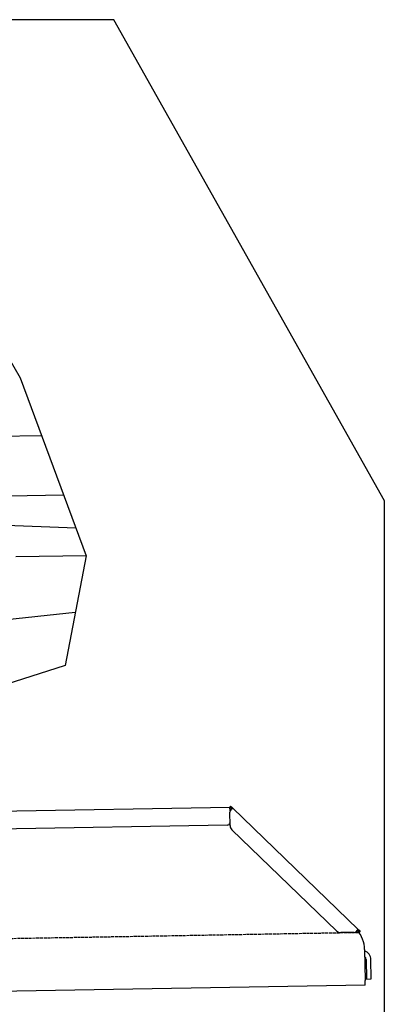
# Model space of a CAD drawing. Extents: x 1073 to 6773, y 6341 to 11366.
# Tile 58 of 58: x 5666 to 6273, y 9729 to 11366. Entities that reach past the tile are written whole.
import ezdxf

# ---------------------------------------------------------------- set-up
doc = ezdxf.new("R2010")
doc.units = 0
doc.linetypes.add('GEN3', pattern=[6.25, 5, -1.25])
doc.layers.get('0').update_dxf_attribs({"linetype": 'CONTINUOUS'})
doc.layers.add('3', color=6, linetype='GEN3')
doc.layers.add('CAR', color=10, linetype='CONTINUOUS')

msp = doc.modelspace()

# ---------------------------------------------------------------- linework, layer by layer
for p, q in [((5822.8, 11365.9), (2672.8, 11365.9)), ((6272.8, 10565.9), (5822.8, 11365.9)), ((6272.8, 8165.9), (6272.8, 10565.9)), ((4651, 10033), (6015.8, 10056.8)), ((6017, 10058.5), (6015.6, 10057.1)), ((6017.4, 10055.4), (6015.6, 10057.1)), ((6016, 10050), (6015.8, 10056.8)), ((6017, 10058.5), (6018.8, 10056.8)), ((6018.9, 10053.9), (6017.4, 10055.4)), ((6018.8, 10056.8), (6020.3, 10055.3)), ((6018.9, 10053.9), (6019.2, 10054.3)), ((6019.2, 10054.3), (6020.3, 10055.3)), ((6020.3, 10055.3), (6229.5, 9853.3)), ((6016.1, 10025.9), (6015.7, 10048.4)), ((6011.4, 10026.8), (4656.6, 10003.1)), ((6193, 9851), (6019.2, 10018.9)), ((6222.7, 9848.5), (6200.2, 9848.1)), ((6228.5, 9852.3), (6228.1, 9851.9)), ((6229.6, 9850.4), (6228.1, 9851.9)), ((6229.5, 9853.3), (6228.5, 9852.3)), ((6229.5, 9853.3), (6231, 9851.9)), ((6231.4, 9848.7), (6229.6, 9850.4)), ((6231, 9851.9), (6232.8, 9850.1)), ((6231.4, 9848.7), (6232.8, 9850.1)), ((6240, 9820), (6240.9, 9768.7)), ((6242.3, 9803.2), (6242.9, 9770.8)), ((6250.9, 9771), (6250.3, 9803.3)), ((6241, 9760.7), (4741.3, 9734.5)), ((6241, 9760.7), (6240.9, 9768.7)), ((6242.9, 9770.8), (6250.9, 9771))]:
    msp.add_line(p, q)
for points in [[(6017.3, 10052.1, 0), (6017.2, 10052.1, 0), (6017.2, 10052.1, 0), (6017.2, 10052.1, 0), (6017.2, 10052.1, 0), (6017.2, 10052.1, 0), (6017.2, 10052.1, 0), (6017.2, 10052.1, 0), (6017.2, 10052.1, 0), (6017.2, 10052.2, 0), (6017.2, 10052.2, 0), (6017.2, 10052.2, 0), (6017.1, 10052.2, 0), (6017.1, 10052.2, 0), (6017.1, 10052.2, 0), (6017.1, 10052.2, 0), (6017.1, 10052.2, 0), (6017.1, 10052.2, 0), (6017.1, 10052.2, 0), (6017.1, 10052.2, 0), (6017.1, 10052.2, 0), (6017.1, 10052.2, 0), (6017.1, 10052.2, 0), (6017.1, 10052.2, 0), (6017.1, 10052.2, 0), (6017, 10052.2, 0), (6017, 10052.2, 0), (6017, 10052.2, 0), (6017, 10052.2, 0), (6017, 10052.2, 0), (6017, 10052.2, 0), (6017, 10052.2, 0), (6017, 10052.2, 0), (6017, 10052.2, 0), (6017, 10052.2, 0), (6017, 10052.2, 0), (6016.9, 10052.3, 0), (6016.9, 10052.3, 0), (6016.9, 10052.3, 0), (6016.9, 10052.3, 0), (6016.9, 10052.3, 0), (6016.9, 10052.3, 0), (6016.9, 10052.3, 0), (6016.9, 10052.3, 0), (6016.9, 10052.3, 0), (6016.9, 10052.3, 0), (6016.9, 10052.3, 0), (6016.9, 10052.3, 0), (6016.9, 10052.3, 0), (6016.8, 10052.3, 0), (6016.8, 10052.3, 0), (6016.8, 10052.3, 0), (6016.8, 10052.3, 0), (6016.8, 10052.3, 0), (6016.8, 10052.3, 0), (6016.8, 10052.3, 0), (6016.8, 10052.3, 0), (6016.8, 10052.3, 0), (6016.8, 10052.3, 0), (6016.8, 10052.3, 0), (6016.8, 10052.3, 0), (6016.8, 10052.3, 0), (6016.7, 10052.3, 0), (6016.7, 10052.3, 0), (6016.7, 10052.4, 0), (6016.7, 10052.4, 0), (6016.7, 10052.4, 0), (6016.7, 10052.4, 0), (6016.7, 10052.4, 0), (6016.7, 10052.4, 0), (6016.7, 10052.4, 0), (6016.7, 10052.4, 0), (6016.7, 10052.4, 0), (6016.7, 10052.4, 0), (6016.7, 10052.4, 0), (6016.6, 10052.4, 0), (6016.6, 10052.4, 0), (6016.6, 10052.4, 0), (6016.6, 10052.4, 0), (6016.6, 10052.4, 0), (6016.6, 10052.4, 0), (6016.6, 10052.4, 0), (6016.6, 10052.4, 0), (6016.6, 10052.4, 0), (6016.6, 10052.4, 0), (6016.6, 10052.4, 0), (6016.6, 10052.4, 0), (6016.6, 10052.4, 0), (6016.6, 10052.4, 0), (6016.6, 10052.4, 0), (6016.6, 10052.4, 0), (6016.5, 10052.4, 0), (6016.5, 10052.4, 0), (6016.5, 10052.5, 0), (6016.5, 10052.5, 0), (6016.5, 10052.5, 0), (6016.5, 10052.5, 0), (6016.5, 10052.5, 0), (6016.5, 10052.5, 0), (6016.5, 10052.5, 0), (6016.5, 10052.5, 0), (6016.5, 10052.5, 0), (6016.5, 10052.5, 0), (6016.5, 10052.5, 0), (6016.5, 10052.5, 0), (6016.5, 10052.5, 0), (6016.4, 10052.5, 0), (6016.4, 10052.5, 0), (6016.4, 10052.5, 0), (6016.4, 10052.5, 0), (6016.4, 10052.5, 0), (6016.4, 10052.5, 0), (6016.4, 10052.5, 0), (6016.4, 10052.5, 0), (6016.4, 10052.5, 0), (6016.4, 10052.5, 0), (6016.4, 10052.5, 0), (6016.4, 10052.5, 0), (6016.4, 10052.5, 0), (6016.4, 10052.5, 0), (6016.4, 10052.5, 0), (6016.4, 10052.5, 0), (6016.4, 10052.5, 0), (6016.4, 10052.5, 0), (6016.4, 10052.5, 0), (6016.4, 10052.5, 0), (6016.4, 10052.6, 0), (6016.3, 10052.6, 0), (6016.3, 10052.6, 0), (6016.3, 10052.6, 0), (6016.3, 10052.6, 0), (6016.3, 10052.6, 0), (6016.3, 10052.6, 0), (6016.3, 10052.6, 0), (6016.3, 10052.6, 0), (6016.3, 10052.6, 0), (6016.3, 10052.6, 0), (6016.3, 10052.6, 0), (6016.3, 10052.6, 0), (6016.3, 10052.6, 0), (6016.3, 10052.6, 0), (6016.3, 10052.6, 0), (6016.3, 10052.6, 0), (6016.3, 10052.6, 0), (6016.3, 10052.6, 0), (6016.3, 10052.6, 0), (6016.3, 10052.6, 0), (6016.2, 10052.6, 0), (6016.2, 10052.6, 0), (6016.2, 10052.6, 0), (6016.2, 10052.6, 0), (6016.2, 10052.6, 0), (6016.2, 10052.6, 0), (6016.2, 10052.6, 0), (6016.2, 10052.6, 0), (6016.2, 10052.6, 0), (6016.2, 10052.6, 0), (6016.2, 10052.6, 0), (6016.2, 10052.6, 0), (6016.2, 10052.6, 0), (6016.2, 10052.6, 0), (6016.2, 10052.6, 0), (6016.2, 10052.6, 0), (6016.2, 10052.6, 0), (6016.2, 10052.6, 0), (6016.2, 10052.6, 0), (6016.2, 10052.7, 0), (6016.2, 10052.7, 0), (6016.2, 10052.7, 0), (6016.2, 10052.7, 0), (6016.2, 10052.7, 0), (6016.2, 10052.7, 0), (6016.2, 10052.7, 0), (6016.2, 10052.7, 0), (6016.1, 10052.7, 0), (6016.1, 10052.7, 0), (6016.1, 10052.7, 0), (6016.1, 10052.7, 0), (6016.1, 10052.7, 0), (6016.1, 10052.7, 0), (6016.1, 10052.7, 0), (6016.1, 10052.7, 0), (6016.1, 10052.7, 0), (6016.1, 10052.7, 0), (6016.1, 10052.7, 0), (6016.1, 10052.7, 0), (6016.1, 10052.7, 0), (6016.1, 10052.7, 0), (6016.1, 10052.7, 0), (6016.1, 10052.7, 0), (6016.1, 10052.7, 0), (6016.1, 10052.7, 0), (6016.1, 10052.7, 0), (6016.1, 10052.7, 0), (6016.1, 10052.7, 0), (6016.1, 10052.7, 0), (6016.1, 10052.7, 0), (6016.1, 10052.7, 0), (6016.1, 10052.7, 0), (6016.1, 10052.7, 0), (6016.1, 10052.7, 0), (6016.1, 10052.7, 0), (6016.1, 10052.7, 0), (6016.1, 10052.7, 0), (6016.1, 10052.7, 0), (6016.1, 10052.7, 0), (6016.1, 10052.7, 0), (6016.1, 10052.7, 0), (6016.1, 10052.7, 0), (6016.1, 10052.7, 0), (6016.1, 10052.7, 0), (6016, 10052.7, 0), (6016, 10052.7, 0), (6016, 10052.7, 0), (6016, 10052.7, 0), (6016, 10052.7, 0), (6016, 10052.7, 0), (6016, 10052.7, 0), (6016, 10052.8, 0), (6016, 10052.8, 0), (6016, 10052.8, 0), (6016, 10052.8, 0), (6016, 10052.8, 0), (6016, 10052.8, 0), (6016, 10052.8, 0), (6016, 10052.8, 0), (6016, 10052.8, 0), (6016, 10052.8, 0), (6016, 10052.8, 0), (6016, 10052.8, 0), (6016, 10052.8, 0), (6016, 10052.8, 0), (6016, 10052.8, 0), (6016, 10052.8, 0), (6016, 10052.8, 0), (6016, 10052.8, 0), (6016, 10052.8, 0), (6016, 10052.8, 0), (6016, 10052.8, 0), (6016, 10052.8, 0), (6016, 10052.8, 0), (6016, 10052.8, 0), (6016, 10052.8, 0), (6016, 10052.8, 0), (6016, 10052.8, 0), (6016, 10052.8, 0), (6016, 10052.8, 0), (6016, 10052.8, 0), (6016, 10052.8, 0), (6016, 10052.8, 0), (6016, 10052.8, 0), (6016, 10052.8, 0), (6016, 10052.8, 0), (6016, 10052.8, 0), (6016, 10052.8, 0), (6016, 10052.8, 0), (6015.9, 10052.8, 0), (6015.9, 10052.8, 0), (6015.9, 10052.8, 0), (6015.9, 10052.8, 0), (6015.9, 10052.8, 0), (6015.9, 10052.8, 0), (6015.9, 10052.8, 0), (6015.9, 10052.8, 0), (6015.9, 10052.8, 0), (6015.9, 10052.8, 0), (6015.9, 10052.8, 0), (6015.9, 10052.8, 0), (6015.9, 10052.8, 0), (6015.9, 10052.8, 0), (6015.9, 10052.8, 0), (6015.9, 10052.8, 0), (6015.9, 10052.8, 0), (6015.9, 10052.8, 0), (6015.9, 10052.8, 0), (6015.9, 10052.8, 0), (6015.9, 10052.8, 0), (6015.9, 10052.8, 0), (6015.9, 10052.8, 0), (6015.9, 10052.8, 0), (6015.9, 10052.8, 0), (6015.9, 10052.8, 0), (6015.9, 10052.8, 0), (6015.9, 10052.8, 0), (6015.9, 10052.8, 0), (6015.9, 10052.8, 0), (6015.9, 10052.8, 0), (6015.9, 10052.8, 0), (6015.9, 10052.8, 0), (6015.9, 10052.8, 0), (6015.9, 10052.8, 0), (6015.9, 10052.8, 0), (6015.9, 10052.8, 0), (6015.9, 10052.8, 0), (6015.9, 10052.8, 0), (6015.9, 10052.8, 0), (6015.9, 10052.8, 0), (6015.9, 10052.8, 0), (6015.9, 10052.8, 0), (6015.9, 10052.8, 0), (6015.9, 10052.8, 0), (6015.9, 10052.8, 0), (6015.9, 10052.8, 0), (6015.9, 10052.8, 0), (6015.9, 10052.8, 0), (6015.9, 10052.8, 0), (6015.9, 10052.8, 0), (6015.9, 10052.8, 0), (6015.9, 10052.8, 0), (6015.9, 10052.8, 0), (6015.9, 10052.8, 0), (6015.9, 10052.8, 0), (6015.9, 10052.8, 0), (6015.9, 10052.8, 0), (6015.9, 10052.8, 0), (6015.9, 10052.8, 0), (6015.9, 10052.8, 0), (6015.9, 10052.8, 0), (6015.9, 10052.8, 0), (6015.9, 10052.8, 0)], [(6018.4, 10053.1, 0), (6018.4, 10053.1, 0), (6018.4, 10053.1, 0), (6018.4, 10053.1, 0), (6018.4, 10053.1, 0), (6018.4, 10053.1, 0), (6018.4, 10053.1, 0), (6018.4, 10053.1, 0), (6018.4, 10053.1, 0), (6018.4, 10053.1, 0), (6018.4, 10053, 0), (6018.4, 10053, 0), (6018.4, 10053, 0), (6018.4, 10053, 0), (6018.4, 10053, 0), (6018.4, 10053, 0), (6018.4, 10053, 0), (6018.3, 10053, 0), (6018.3, 10053, 0), (6018.3, 10053, 0), (6018.3, 10053, 0), (6018.3, 10053, 0), (6018.3, 10053, 0), (6018.3, 10053, 0), (6018.3, 10053, 0), (6018.3, 10053, 0), (6018.3, 10053, 0), (6018.3, 10053, 0), (6018.3, 10053, 0), (6018.3, 10053, 0), (6018.3, 10053, 0), (6018.3, 10053, 0), (6018.3, 10053, 0), (6018.3, 10053, 0), (6018.3, 10053, 0), (6018.3, 10053, 0), (6018.3, 10053, 0), (6018.2, 10053, 0), (6018.2, 10053, 0), (6018.2, 10052.9, 0), (6018.2, 10052.9, 0), (6018.2, 10052.9, 0), (6018.2, 10052.9, 0), (6018.2, 10052.9, 0), (6018.2, 10052.9, 0), (6018.2, 10052.9, 0), (6018.2, 10052.9, 0), (6018.2, 10052.9, 0), (6018.2, 10052.9, 0), (6018.2, 10052.9, 0), (6018.2, 10052.9, 0), (6018.2, 10052.9, 0), (6018.2, 10052.9, 0), (6018.2, 10052.9, 0), (6018.2, 10052.9, 0), (6018.2, 10052.9, 0), (6018.2, 10052.9, 0), (6018.2, 10052.9, 0), (6018.2, 10052.9, 0), (6018.1, 10052.9, 0), (6018.1, 10052.9, 0), (6018.1, 10052.9, 0), (6018.1, 10052.9, 0), (6018.1, 10052.9, 0), (6018.1, 10052.9, 0), (6018.1, 10052.9, 0), (6018.1, 10052.9, 0), (6018.1, 10052.9, 0), (6018.1, 10052.8, 0), (6018.1, 10052.8, 0), (6018.1, 10052.8, 0), (6018.1, 10052.8, 0), (6018.1, 10052.8, 0), (6018.1, 10052.8, 0), (6018.1, 10052.8, 0), (6018.1, 10052.8, 0), (6018.1, 10052.8, 0), (6018.1, 10052.8, 0), (6018.1, 10052.8, 0), (6018.1, 10052.8, 0), (6018.1, 10052.8, 0), (6018.1, 10052.8, 0), (6018.1, 10052.8, 0), (6018, 10052.8, 0), (6018, 10052.8, 0), (6018, 10052.8, 0), (6018, 10052.8, 0), (6018, 10052.8, 0), (6018, 10052.8, 0), (6018, 10052.8, 0), (6018, 10052.8, 0), (6018, 10052.8, 0), (6018, 10052.8, 0), (6018, 10052.8, 0), (6018, 10052.8, 0), (6018, 10052.8, 0), (6018, 10052.7, 0), (6018, 10052.7, 0), (6018, 10052.7, 0), (6018, 10052.7, 0), (6018, 10052.7, 0), (6018, 10052.7, 0), (6018, 10052.7, 0), (6017.9, 10052.7, 0), (6017.9, 10052.7, 0), (6017.9, 10052.7, 0), (6017.9, 10052.7, 0), (6017.9, 10052.7, 0), (6017.9, 10052.7, 0), (6017.9, 10052.7, 0), (6017.9, 10052.7, 0), (6017.9, 10052.7, 0), (6017.9, 10052.7, 0), (6017.9, 10052.7, 0), (6017.9, 10052.7, 0), (6017.9, 10052.7, 0), (6017.9, 10052.7, 0), (6017.9, 10052.7, 0), (6017.9, 10052.7, 0), (6017.9, 10052.7, 0), (6017.9, 10052.7, 0), (6017.9, 10052.7, 0), (6017.9, 10052.7, 0), (6017.9, 10052.6, 0), (6017.9, 10052.6, 0), (6017.9, 10052.6, 0), (6017.9, 10052.6, 0), (6017.9, 10052.6, 0), (6017.8, 10052.6, 0), (6017.8, 10052.6, 0), (6017.8, 10052.6, 0), (6017.8, 10052.6, 0), (6017.8, 10052.6, 0), (6017.8, 10052.6, 0), (6017.8, 10052.6, 0), (6017.8, 10052.6, 0), (6017.8, 10052.6, 0), (6017.8, 10052.6, 0), (6017.8, 10052.6, 0), (6017.8, 10052.6, 0), (6017.8, 10052.6, 0), (6017.8, 10052.6, 0), (6017.8, 10052.6, 0), (6017.8, 10052.6, 0), (6017.8, 10052.6, 0), (6017.8, 10052.6, 0), (6017.8, 10052.6, 0), (6017.8, 10052.6, 0), (6017.8, 10052.6, 0), (6017.8, 10052.6, 0), (6017.7, 10052.5, 0), (6017.7, 10052.5, 0), (6017.7, 10052.5, 0), (6017.7, 10052.5, 0), (6017.7, 10052.5, 0), (6017.7, 10052.5, 0), (6017.7, 10052.5, 0), (6017.7, 10052.5, 0), (6017.7, 10052.5, 0), (6017.7, 10052.5, 0), (6017.7, 10052.5, 0), (6017.7, 10052.5, 0), (6017.7, 10052.5, 0), (6017.7, 10052.5, 0), (6017.7, 10052.5, 0), (6017.7, 10052.5, 0), (6017.7, 10052.5, 0), (6017.7, 10052.5, 0), (6017.7, 10052.5, 0), (6017.7, 10052.5, 0), (6017.7, 10052.5, 0), (6017.6, 10052.5, 0), (6017.6, 10052.5, 0), (6017.6, 10052.5, 0), (6017.6, 10052.5, 0), (6017.6, 10052.5, 0), (6017.6, 10052.4, 0), (6017.6, 10052.4, 0), (6017.6, 10052.4, 0), (6017.6, 10052.4, 0), (6017.6, 10052.4, 0), (6017.6, 10052.4, 0), (6017.6, 10052.4, 0), (6017.6, 10052.4, 0), (6017.6, 10052.4, 0), (6017.6, 10052.4, 0), (6017.6, 10052.4, 0), (6017.6, 10052.4, 0), (6017.6, 10052.4, 0), (6017.6, 10052.4, 0), (6017.6, 10052.4, 0), (6017.6, 10052.4, 0)], [(6020.3, 10055.3, 0), (6020.3, 10055.3, 0), (6020.3, 10055.3, 0), (6020.3, 10055.3, 0), (6020.3, 10055.3, 0), (6020.3, 10055.3, 0), (6020.3, 10055.3, 0), (6020.3, 10055.3, 0), (6020.3, 10055.3, 0), (6020.3, 10055.3, 0), (6020.3, 10055.3, 0), (6020.3, 10055.3, 0), (6020.3, 10055.3, 0), (6020.3, 10055.3, 0), (6020.3, 10055.3, 0), (6020.3, 10055.3, 0), (6020.3, 10055.3, 0), (6020.3, 10055.3, 0), (6020.3, 10055.3, 0), (6020.3, 10055.3, 0), (6020.3, 10055.3, 0), (6020.3, 10055.3, 0), (6020.3, 10055.3, 0), (6020.3, 10055.3, 0), (6020.3, 10055.3, 0), (6020.3, 10055.3, 0), (6020.3, 10055.3, 0), (6020.3, 10055.3, 0), (6020.3, 10055.3, 0), (6020.3, 10055.3, 0), (6020.3, 10055.3, 0), (6020.3, 10055.3, 0), (6020.3, 10055.3, 0), (6020.3, 10055.2, 0), (6020.3, 10055.2, 0), (6020.3, 10055.2, 0), (6020.3, 10055.2, 0), (6020.3, 10055.2, 0), (6020.3, 10055.2, 0), (6020.3, 10055.2, 0), (6020.3, 10055.2, 0), (6020.3, 10055.2, 0), (6020.3, 10055.2, 0), (6020.3, 10055.2, 0), (6020.3, 10055.2, 0), (6020.3, 10055.2, 0), (6020.3, 10055.2, 0), (6020.3, 10055.2, 0), (6020.3, 10055.2, 0), (6020.3, 10055.2, 0), (6020.3, 10055.2, 0), (6020.3, 10055.2, 0), (6020.3, 10055.2, 0), (6020.3, 10055.2, 0), (6020.3, 10055.2, 0), (6020.3, 10055.2, 0), (6020.3, 10055.2, 0), (6020.3, 10055.2, 0), (6020.3, 10055.2, 0), (6020.3, 10055.2, 0), (6020.3, 10055.2, 0), (6020.3, 10055.2, 0), (6020.3, 10055.1, 0), (6020.3, 10055.1, 0), (6020.3, 10055.1, 0), (6020.3, 10055.1, 0), (6020.3, 10055.1, 0), (6020.3, 10055.1, 0), (6020.3, 10055.1, 0), (6020.3, 10055.1, 0), (6020.3, 10055.1, 0), (6020.3, 10055.1, 0), (6020.3, 10055.1, 0), (6020.3, 10055.1, 0), (6020.3, 10055.1, 0), (6020.3, 10055.1, 0), (6020.3, 10055.1, 0), (6020.3, 10055.1, 0), (6020.3, 10055.1, 0), (6020.3, 10055.1, 0), (6020.3, 10055.1, 0), (6020.3, 10055.1, 0), (6020.3, 10055.1, 0), (6020.3, 10055.1, 0), (6020.3, 10055.1, 0), (6020.3, 10055.1, 0), (6020.3, 10055.1, 0), (6020.3, 10055, 0), (6020.3, 10055, 0), (6020.3, 10055, 0), (6020.3, 10055, 0), (6020.3, 10055, 0), (6020.3, 10055, 0), (6020.3, 10055, 0), (6020.3, 10055, 0), (6020.3, 10055, 0), (6020.3, 10055, 0), (6020.3, 10055, 0), (6020.3, 10055, 0), (6020.3, 10055, 0), (6020.3, 10055, 0), (6020.3, 10055, 0), (6020.3, 10055, 0), (6020.3, 10055, 0), (6020.3, 10055, 0), (6020.3, 10055, 0), (6020.3, 10055, 0), (6020.3, 10055, 0), (6020.3, 10055, 0), (6020.3, 10054.9, 0), (6020.3, 10054.9, 0), (6020.3, 10054.9, 0), (6020.3, 10054.9, 0), (6020.3, 10054.9, 0), (6020.3, 10054.9, 0), (6020.3, 10054.9, 0), (6020.3, 10054.9, 0), (6020.3, 10054.9, 0), (6020.3, 10054.9, 0), (6020.3, 10054.9, 0), (6020.3, 10054.9, 0), (6020.3, 10054.9, 0), (6020.3, 10054.9, 0), (6020.3, 10054.9, 0), (6020.3, 10054.9, 0), (6020.3, 10054.9, 0), (6020.3, 10054.9, 0), (6020.2, 10054.9, 0), (6020.2, 10054.9, 0), (6020.2, 10054.8, 0), (6020.2, 10054.8, 0), (6020.2, 10054.8, 0), (6020.2, 10054.8, 0), (6020.2, 10054.8, 0), (6020.2, 10054.8, 0), (6020.2, 10054.8, 0), (6020.2, 10054.8, 0), (6020.2, 10054.8, 0), (6020.2, 10054.8, 0), (6020.2, 10054.8, 0), (6020.2, 10054.8, 0), (6020.2, 10054.8, 0), (6020.2, 10054.8, 0), (6020.2, 10054.8, 0), (6020.2, 10054.8, 0), (6020.2, 10054.8, 0), (6020.2, 10054.8, 0), (6020.2, 10054.8, 0), (6020.2, 10054.7, 0), (6020.2, 10054.7, 0), (6020.2, 10054.7, 0), (6020.2, 10054.7, 0), (6020.2, 10054.7, 0), (6020.2, 10054.7, 0), (6020.2, 10054.7, 0), (6020.2, 10054.7, 0), (6020.2, 10054.7, 0), (6020.2, 10054.7, 0), (6020.1, 10054.7, 0), (6020.1, 10054.7, 0), (6020.1, 10054.7, 0), (6020.1, 10054.7, 0), (6020.1, 10054.7, 0), (6020.1, 10054.7, 0), (6020.1, 10054.7, 0), (6020.1, 10054.6, 0), (6020.1, 10054.6, 0), (6020.1, 10054.6, 0), (6020.1, 10054.6, 0), (6020.1, 10054.6, 0), (6020.1, 10054.6, 0), (6020.1, 10054.6, 0), (6020.1, 10054.6, 0), (6020.1, 10054.6, 0), (6020.1, 10054.6, 0), (6020.1, 10054.6, 0), (6020.1, 10054.6, 0), (6020.1, 10054.6, 0), (6020.1, 10054.6, 0), (6020.1, 10054.6, 0), (6020.1, 10054.6, 0), (6020.1, 10054.6, 0), (6020.1, 10054.5, 0), (6020, 10054.5, 0), (6020, 10054.5, 0), (6020, 10054.5, 0), (6020, 10054.5, 0), (6020, 10054.5, 0), (6020, 10054.5, 0), (6020, 10054.5, 0), (6020, 10054.5, 0), (6020, 10054.5, 0), (6020, 10054.5, 0), (6020, 10054.5, 0), (6020, 10054.5, 0), (6020, 10054.5, 0), (6020, 10054.5, 0), (6020, 10054.5, 0), (6020, 10054.4, 0), (6020, 10054.4, 0), (6019.9, 10054.4, 0), (6019.9, 10054.4, 0), (6019.9, 10054.4, 0), (6019.9, 10054.4, 0), (6019.9, 10054.4, 0), (6019.9, 10054.4, 0), (6019.9, 10054.4, 0), (6019.9, 10054.4, 0), (6019.9, 10054.4, 0), (6019.9, 10054.4, 0), (6019.9, 10054.4, 0), (6019.9, 10054.4, 0), (6019.9, 10054.4, 0), (6019.9, 10054.3, 0), (6019.9, 10054.3, 0), (6019.9, 10054.3, 0), (6019.9, 10054.3, 0), (6019.9, 10054.3, 0), (6019.9, 10054.3, 0), (6019.8, 10054.3, 0), (6019.8, 10054.3, 0), (6019.8, 10054.3, 0), (6019.8, 10054.3, 0), (6019.8, 10054.3, 0), (6019.8, 10054.3, 0), (6019.8, 10054.3, 0), (6019.8, 10054.3, 0), (6019.8, 10054.3, 0), (6019.8, 10054.2, 0), (6019.8, 10054.2, 0), (6019.8, 10054.2, 0), (6019.8, 10054.2, 0), (6019.8, 10054.2, 0), (6019.8, 10054.2, 0), (6019.7, 10054.2, 0), (6019.7, 10054.2, 0), (6019.7, 10054.2, 0), (6019.7, 10054.2, 0), (6019.7, 10054.2, 0), (6019.7, 10054.2, 0), (6019.7, 10054.2, 0), (6019.7, 10054.2, 0), (6019.7, 10054.2, 0), (6019.7, 10054.1, 0), (6019.7, 10054.1, 0), (6019.7, 10054.1, 0), (6019.7, 10054.1, 0), (6019.6, 10054.1, 0), (6019.6, 10054.1, 0), (6019.6, 10054.1, 0), (6019.6, 10054.1, 0), (6019.6, 10054.1, 0), (6019.6, 10054.1, 0), (6019.6, 10054.1, 0), (6019.6, 10054.1, 0), (6019.6, 10054.1, 0), (6019.6, 10054.1, 0), (6019.6, 10054, 0), (6019.6, 10054, 0), (6019.6, 10054, 0), (6019.6, 10054, 0), (6019.6, 10054, 0), (6019.5, 10054, 0), (6019.5, 10054, 0), (6019.5, 10054, 0), (6019.5, 10054, 0), (6019.5, 10054, 0), (6019.5, 10054, 0), (6019.5, 10054, 0), (6019.5, 10054, 0), (6019.5, 10053.9, 0), (6019.5, 10053.9, 0), (6019.5, 10053.9, 0), (6019.5, 10053.9, 0), (6019.4, 10053.9, 0), (6019.4, 10053.9, 0), (6019.4, 10053.9, 0), (6019.4, 10053.9, 0), (6019.4, 10053.9, 0), (6019.4, 10053.9, 0), (6019.4, 10053.9, 0), (6019.4, 10053.9, 0), (6019.4, 10053.9, 0), (6019.4, 10053.9, 0), (6019.4, 10053.8, 0), (6019.4, 10053.8, 0), (6019.4, 10053.8, 0), (6019.3, 10053.8, 0), (6019.3, 10053.8, 0), (6019.3, 10053.8, 0), (6019.3, 10053.8, 0), (6019.3, 10053.8, 0), (6019.3, 10053.8, 0), (6019.3, 10053.8, 0), (6019.3, 10053.8, 0), (6019.3, 10053.8, 0), (6019.3, 10053.8, 0), (6019.3, 10053.7, 0), (6019.2, 10053.7, 0), (6019.2, 10053.7, 0), (6019.2, 10053.7, 0), (6019.2, 10053.7, 0), (6019.2, 10053.7, 0), (6019.2, 10053.7, 0), (6019.2, 10053.7, 0), (6019.2, 10053.7, 0), (6019.2, 10053.7, 0), (6019.2, 10053.7, 0), (6019.2, 10053.7, 0), (6019.1, 10053.7, 0), (6019.1, 10053.6, 0), (6019.1, 10053.6, 0), (6019.1, 10053.6, 0), (6019.1, 10053.6, 0), (6019.1, 10053.6, 0), (6019.1, 10053.6, 0), (6019.1, 10053.6, 0), (6019.1, 10053.6, 0), (6019.1, 10053.6, 0), (6019.1, 10053.6, 0), (6019.1, 10053.6, 0), (6019, 10053.6, 0), (6019, 10053.6, 0), (6019, 10053.5, 0), (6019, 10053.5, 0), (6019, 10053.5, 0), (6019, 10053.5, 0), (6019, 10053.5, 0), (6019, 10053.5, 0), (6019, 10053.5, 0), (6019, 10053.5, 0), (6018.9, 10053.5, 0), (6018.9, 10053.5, 0), (6018.9, 10053.5, 0), (6018.9, 10053.5, 0), (6018.9, 10053.5, 0), (6018.9, 10053.4, 0), (6018.9, 10053.4, 0), (6018.9, 10053.4, 0), (6018.9, 10053.4, 0), (6018.9, 10053.4, 0), (6018.9, 10053.4, 0), (6018.8, 10053.4, 0), (6018.8, 10053.4, 0), (6018.8, 10053.4, 0), (6018.8, 10053.4, 0), (6018.8, 10053.4, 0), (6018.8, 10053.4, 0), (6018.8, 10053.4, 0), (6018.8, 10053.3, 0), (6018.8, 10053.3, 0), (6018.8, 10053.3, 0), (6018.7, 10053.3, 0), (6018.7, 10053.3, 0), (6018.7, 10053.3, 0), (6018.7, 10053.3, 0), (6018.7, 10053.3, 0), (6018.7, 10053.3, 0), (6018.7, 10053.3, 0), (6018.7, 10053.3, 0), (6018.7, 10053.3, 0), (6018.6, 10053.3, 0), (6018.6, 10053.2, 0), (6018.6, 10053.2, 0), (6018.6, 10053.2, 0), (6018.6, 10053.2, 0), (6018.6, 10053.2, 0), (6018.6, 10053.2, 0), (6018.6, 10053.2, 0), (6018.6, 10053.2, 0), (6018.6, 10053.2, 0), (6018.6, 10053.2, 0), (6018.5, 10053.2, 0), (6018.5, 10053.2, 0), (6018.5, 10053.2, 0), (6018.5, 10053.1, 0), (6018.5, 10053.1, 0), (6018.5, 10053.1, 0), (6018.5, 10053.1, 0), (6018.5, 10053.1, 0), (6018.4, 10053.1, 0), (6018.4, 10053.1, 0), (6018.4, 10053.1, 0), (6018.4, 10053.1, 0)], [(6019, 10053.5, 0), (6019, 10053.5, 0), (6019, 10053.5, 0), (6019, 10053.5, 0), (6019, 10053.5, 0), (6019, 10053.5, 0), (6019, 10053.5, 0), (6019, 10053.5, 0), (6019, 10053.5, 0), (6019, 10053.5, 0), (6019, 10053.5, 0), (6019, 10053.5, 0), (6019, 10053.5, 0), (6019, 10053.5, 0), (6019, 10053.5, 0), (6019, 10053.5, 0), (6019, 10053.5, 0), (6019, 10053.5, 0), (6019, 10053.5, 0), (6019, 10053.5, 0), (6019, 10053.5, 0), (6019, 10053.5, 0), (6019, 10053.5, 0), (6019, 10053.6, 0), (6019, 10053.6, 0), (6019, 10053.6, 0), (6019, 10053.6, 0), (6019, 10053.6, 0), (6019, 10053.6, 0), (6019, 10053.6, 0), (6019, 10053.6, 0), (6019, 10053.6, 0), (6019, 10053.6, 0), (6019, 10053.6, 0), (6019, 10053.6, 0), (6019, 10053.6, 0), (6019, 10053.6, 0), (6019, 10053.6, 0), (6019, 10053.6, 0), (6019, 10053.6, 0), (6019, 10053.6, 0), (6019, 10053.6, 0), (6019, 10053.6, 0), (6019, 10053.6, 0), (6019, 10053.6, 0), (6019, 10053.6, 0), (6019, 10053.6, 0), (6019, 10053.6, 0), (6019, 10053.6, 0), (6019, 10053.6, 0), (6019, 10053.6, 0), (6019, 10053.6, 0), (6019, 10053.6, 0), (6019, 10053.6, 0), (6019, 10053.6, 0), (6019, 10053.6, 0), (6019, 10053.6, 0), (6019, 10053.6, 0), (6019, 10053.6, 0), (6019, 10053.6, 0), (6019, 10053.6, 0), (6019, 10053.6, 0), (6019, 10053.6, 0), (6019, 10053.6, 0), (6019, 10053.6, 0), (6019, 10053.6, 0), (6019, 10053.6, 0), (6019, 10053.6, 0), (6019, 10053.6, 0), (6019, 10053.6, 0), (6019, 10053.6, 0), (6019, 10053.6, 0), (6019, 10053.6, 0), (6019, 10053.6, 0), (6019, 10053.6, 0), (6019, 10053.6, 0), (6019, 10053.6, 0), (6019, 10053.6, 0), (6019, 10053.6, 0), (6019, 10053.6, 0), (6019, 10053.6, 0), (6019, 10053.6, 0), (6019, 10053.7, 0), (6019, 10053.7, 0), (6019, 10053.7, 0), (6019, 10053.7, 0), (6019, 10053.7, 0), (6019, 10053.7, 0), (6019, 10053.7, 0), (6019, 10053.7, 0), (6019, 10053.7, 0), (6019, 10053.7, 0), (6019, 10053.7, 0), (6019, 10053.7, 0), (6019, 10053.7, 0), (6019, 10053.7, 0), (6019, 10053.7, 0), (6019, 10053.7, 0), (6019, 10053.7, 0), (6019, 10053.7, 0), (6019, 10053.7, 0), (6019, 10053.7, 0), (6019, 10053.7, 0), (6019, 10053.7, 0), (6019, 10053.7, 0), (6019, 10053.7, 0), (6019, 10053.7, 0), (6019, 10053.7, 0), (6019, 10053.7, 0), (6019, 10053.7, 0), (6019, 10053.7, 0), (6019, 10053.7, 0), (6019, 10053.7, 0), (6019, 10053.7, 0), (6019, 10053.7, 0), (6019, 10053.7, 0), (6019, 10053.7, 0), (6019, 10053.7, 0), (6019, 10053.7, 0), (6019, 10053.7, 0), (6019, 10053.7, 0), (6019, 10053.7, 0), (6019, 10053.7, 0), (6019, 10053.7, 0), (6019, 10053.7, 0), (6019, 10053.7, 0), (6019, 10053.7, 0), (6019, 10053.7, 0), (6019, 10053.7, 0), (6019, 10053.7, 0), (6019, 10053.7, 0), (6019, 10053.7, 0), (6019, 10053.7, 0), (6019, 10053.7, 0), (6019, 10053.7, 0), (6019, 10053.7, 0), (6019, 10053.7, 0), (6019, 10053.7, 0), (6019, 10053.7, 0), (6019, 10053.7, 0), (6019, 10053.7, 0), (6019, 10053.7, 0), (6019, 10053.7, 0), (6019, 10053.7, 0), (6019, 10053.7, 0), (6019, 10053.7, 0), (6019, 10053.8, 0), (6019, 10053.8, 0), (6019, 10053.8, 0), (6019, 10053.8, 0), (6019, 10053.8, 0), (6019, 10053.8, 0), (6019, 10053.8, 0), (6019, 10053.8, 0), (6019, 10053.8, 0), (6019, 10053.8, 0), (6019, 10053.8, 0), (6019, 10053.8, 0), (6019, 10053.8, 0), (6019, 10053.8, 0), (6019, 10053.8, 0), (6019, 10053.8, 0), (6019, 10053.8, 0), (6019, 10053.8, 0), (6019, 10053.8, 0), (6019, 10053.8, 0), (6019, 10053.8, 0), (6019, 10053.8, 0), (6019, 10053.8, 0), (6019, 10053.8, 0), (6019, 10053.8, 0), (6019, 10053.8, 0), (6019, 10053.8, 0), (6019, 10053.8, 0), (6019, 10053.8, 0), (6019, 10053.8, 0), (6019, 10053.8, 0), (6019, 10053.8, 0), (6019, 10053.8, 0), (6019, 10053.8, 0), (6019, 10053.8, 0), (6018.9, 10053.8, 0), (6018.9, 10053.8, 0), (6018.9, 10053.8, 0), (6018.9, 10053.8, 0), (6018.9, 10053.8, 0), (6018.9, 10053.8, 0), (6018.9, 10053.8, 0), (6018.9, 10053.8, 0), (6018.9, 10053.8, 0), (6018.9, 10053.8, 0), (6018.9, 10053.8, 0), (6018.9, 10053.8, 0), (6018.9, 10053.8, 0), (6018.9, 10053.8, 0), (6018.9, 10053.8, 0), (6018.9, 10053.8, 0), (6018.9, 10053.8, 0), (6018.9, 10053.8, 0), (6018.9, 10053.8, 0), (6018.9, 10053.8, 0), (6018.9, 10053.8, 0), (6018.9, 10053.8, 0), (6018.9, 10053.8, 0), (6018.9, 10053.8, 0), (6018.9, 10053.8, 0), (6018.9, 10053.8, 0), (6018.9, 10053.8, 0), (6018.9, 10053.8, 0), (6018.9, 10053.8, 0), (6018.9, 10053.8, 0), (6018.9, 10053.8, 0), (6018.9, 10053.8, 0), (6018.9, 10053.8, 0), (6018.9, 10053.8, 0), (6018.9, 10053.9, 0), (6018.9, 10053.9, 0), (6018.9, 10053.9, 0), (6018.9, 10053.9, 0), (6018.9, 10053.9, 0), (6018.9, 10053.9, 0), (6018.9, 10053.9, 0), (6018.9, 10053.9, 0), (6018.9, 10053.9, 0), (6018.9, 10053.9, 0), (6018.9, 10053.9, 0), (6018.9, 10053.9, 0), (6018.9, 10053.9, 0), (6018.9, 10053.9, 0), (6018.9, 10053.9, 0), (6018.9, 10053.9, 0), (6018.9, 10053.9, 0), (6018.9, 10053.9, 0), (6018.9, 10053.9, 0), (6018.9, 10053.9, 0), (6018.9, 10053.9, 0), (6018.9, 10053.9, 0), (6018.9, 10053.9, 0), (6018.9, 10053.9, 0), (6018.9, 10053.9, 0), (6018.9, 10053.9, 0), (6018.9, 10053.9, 0), (6018.9, 10053.9, 0), (6018.9, 10053.9, 0), (6018.9, 10053.9, 0), (6018.9, 10053.9, 0), (6018.9, 10053.9, 0), (6018.9, 10053.9, 0), (6018.9, 10053.9, 0), (6018.9, 10053.9, 0), (6018.9, 10053.9, 0), (6018.9, 10053.9, 0), (6018.9, 10053.9, 0), (6018.9, 10053.9, 0), (6018.9, 10053.9, 0), (6018.9, 10053.9, 0)], [(6226.6, 9850.5, 0), (6226.6, 9850.5, 0), (6226.6, 9850.5, 0), (6226.6, 9850.5, 0), (6226.6, 9850.5, 0), (6226.6, 9850.5, 0), (6226.6, 9850.5, 0), (6226.6, 9850.5, 0), (6226.6, 9850.5, 0), (6226.6, 9850.5, 0), (6226.6, 9850.6, 0), (6226.6, 9850.6, 0), (6226.7, 9850.6, 0), (6226.7, 9850.6, 0), (6226.7, 9850.6, 0), (6226.7, 9850.6, 0), (6226.7, 9850.6, 0), (6226.7, 9850.6, 0), (6226.7, 9850.6, 0), (6226.7, 9850.6, 0), (6226.7, 9850.6, 0), (6226.7, 9850.6, 0), (6226.7, 9850.6, 0), (6226.7, 9850.6, 0), (6226.7, 9850.6, 0), (6226.7, 9850.6, 0), (6226.7, 9850.6, 0), (6226.7, 9850.6, 0), (6226.7, 9850.6, 0), (6226.7, 9850.6, 0), (6226.7, 9850.6, 0), (6226.7, 9850.6, 0), (6226.7, 9850.7, 0), (6226.7, 9850.7, 0), (6226.7, 9850.7, 0), (6226.7, 9850.7, 0), (6226.8, 9850.7, 0), (6226.8, 9850.7, 0), (6226.8, 9850.7, 0), (6226.8, 9850.7, 0), (6226.8, 9850.7, 0), (6226.8, 9850.7, 0), (6226.8, 9850.7, 0), (6226.8, 9850.7, 0), (6226.8, 9850.7, 0), (6226.8, 9850.7, 0), (6226.8, 9850.7, 0), (6226.8, 9850.7, 0), (6226.8, 9850.7, 0), (6226.8, 9850.7, 0), (6226.8, 9850.7, 0), (6226.8, 9850.7, 0), (6226.8, 9850.8, 0), (6226.8, 9850.8, 0), (6226.8, 9850.8, 0), (6226.8, 9850.8, 0), (6226.8, 9850.8, 0), (6226.8, 9850.8, 0), (6226.8, 9850.8, 0), (6226.8, 9850.8, 0), (6226.8, 9850.8, 0), (6226.8, 9850.8, 0), (6226.8, 9850.8, 0), (6226.8, 9850.8, 0), (6226.9, 9850.8, 0), (6226.9, 9850.8, 0), (6226.9, 9850.8, 0), (6226.9, 9850.8, 0), (6226.9, 9850.8, 0), (6226.9, 9850.8, 0), (6226.9, 9850.8, 0), (6226.9, 9850.8, 0), (6226.9, 9850.8, 0), (6226.9, 9850.9, 0), (6226.9, 9850.9, 0), (6226.9, 9850.9, 0), (6226.9, 9850.9, 0), (6226.9, 9850.9, 0), (6226.9, 9850.9, 0), (6226.9, 9850.9, 0), (6226.9, 9850.9, 0), (6226.9, 9850.9, 0), (6226.9, 9850.9, 0), (6226.9, 9850.9, 0), (6226.9, 9850.9, 0), (6226.9, 9850.9, 0), (6226.9, 9850.9, 0), (6226.9, 9850.9, 0), (6226.9, 9850.9, 0), (6226.9, 9850.9, 0), (6226.9, 9850.9, 0), (6226.9, 9850.9, 0), (6226.9, 9850.9, 0), (6226.9, 9850.9, 0), (6226.9, 9850.9, 0), (6227, 9851, 0), (6227, 9851, 0), (6227, 9851, 0), (6227, 9851, 0), (6227, 9851, 0), (6227, 9851, 0), (6227, 9851, 0), (6227, 9851, 0), (6227, 9851, 0), (6227, 9851, 0), (6227, 9851, 0), (6227, 9851, 0), (6227, 9851, 0), (6227, 9851, 0), (6227, 9851, 0), (6227, 9851, 0), (6227, 9851, 0), (6227, 9851, 0), (6227, 9851, 0), (6227, 9851, 0), (6227, 9851, 0), (6227, 9851, 0), (6227, 9851, 0), (6227, 9851, 0), (6227, 9851.1, 0), (6227, 9851.1, 0), (6227.1, 9851.1, 0), (6227.1, 9851.1, 0), (6227.1, 9851.1, 0), (6227.1, 9851.1, 0), (6227.1, 9851.1, 0), (6227.1, 9851.1, 0), (6227.1, 9851.1, 0), (6227.1, 9851.1, 0), (6227.1, 9851.1, 0), (6227.1, 9851.1, 0), (6227.1, 9851.1, 0), (6227.1, 9851.1, 0), (6227.1, 9851.1, 0), (6227.1, 9851.1, 0), (6227.1, 9851.1, 0), (6227.1, 9851.1, 0), (6227.1, 9851.1, 0), (6227.1, 9851.1, 0), (6227.1, 9851.1, 0), (6227.1, 9851.2, 0), (6227.1, 9851.2, 0), (6227.1, 9851.2, 0), (6227.1, 9851.2, 0), (6227.1, 9851.2, 0), (6227.1, 9851.2, 0), (6227.1, 9851.2, 0), (6227.1, 9851.2, 0), (6227.1, 9851.2, 0), (6227.1, 9851.2, 0), (6227.1, 9851.2, 0), (6227.1, 9851.2, 0), (6227.1, 9851.2, 0), (6227.1, 9851.2, 0), (6227.2, 9851.2, 0), (6227.2, 9851.2, 0), (6227.2, 9851.2, 0), (6227.2, 9851.2, 0), (6227.2, 9851.2, 0), (6227.2, 9851.2, 0), (6227.2, 9851.2, 0), (6227.2, 9851.2, 0), (6227.2, 9851.3, 0), (6227.2, 9851.3, 0), (6227.2, 9851.3, 0), (6227.2, 9851.3, 0), (6227.2, 9851.3, 0), (6227.2, 9851.3, 0), (6227.2, 9851.3, 0), (6227.2, 9851.3, 0), (6227.2, 9851.3, 0), (6227.2, 9851.3, 0), (6227.2, 9851.3, 0), (6227.2, 9851.3, 0), (6227.2, 9851.3, 0), (6227.2, 9851.3, 0), (6227.2, 9851.3, 0), (6227.2, 9851.3, 0), (6227.2, 9851.3, 0), (6227.2, 9851.3, 0), (6227.2, 9851.3, 0), (6227.2, 9851.4, 0), (6227.2, 9851.4, 0), (6227.2, 9851.4, 0), (6227.2, 9851.4, 0), (6227.3, 9851.4, 0), (6227.3, 9851.4, 0), (6227.3, 9851.4, 0), (6227.3, 9851.4, 0), (6227.3, 9851.4, 0), (6227.3, 9851.4, 0), (6227.3, 9851.4, 0)], [(6227.3, 9851.4, 0), (6227.3, 9851.4, 0), (6227.3, 9851.4, 0), (6227.3, 9851.4, 0), (6227.3, 9851.4, 0), (6227.3, 9851.5, 0), (6227.3, 9851.5, 0), (6227.3, 9851.5, 0), (6227.3, 9851.5, 0), (6227.3, 9851.5, 0), (6227.4, 9851.5, 0), (6227.4, 9851.5, 0), (6227.4, 9851.5, 0), (6227.4, 9851.5, 0), (6227.4, 9851.5, 0), (6227.4, 9851.6, 0), (6227.4, 9851.6, 0), (6227.4, 9851.6, 0), (6227.4, 9851.6, 0), (6227.4, 9851.6, 0), (6227.4, 9851.6, 0), (6227.4, 9851.6, 0), (6227.4, 9851.6, 0), (6227.4, 9851.6, 0), (6227.4, 9851.6, 0), (6227.5, 9851.7, 0), (6227.5, 9851.7, 0), (6227.5, 9851.7, 0), (6227.5, 9851.7, 0), (6227.5, 9851.7, 0), (6227.5, 9851.7, 0), (6227.5, 9851.7, 0), (6227.5, 9851.7, 0), (6227.5, 9851.7, 0), (6227.5, 9851.8, 0), (6227.5, 9851.8, 0), (6227.5, 9851.8, 0), (6227.6, 9851.8, 0), (6227.6, 9851.8, 0), (6227.6, 9851.8, 0), (6227.6, 9851.8, 0), (6227.6, 9851.8, 0), (6227.6, 9851.8, 0), (6227.6, 9851.9, 0), (6227.6, 9851.9, 0), (6227.6, 9851.9, 0), (6227.6, 9851.9, 0), (6227.6, 9851.9, 0), (6227.6, 9851.9, 0), (6227.6, 9851.9, 0), (6227.6, 9851.9, 0), (6227.6, 9851.9, 0), (6227.7, 9851.9, 0), (6227.7, 9851.9, 0), (6227.7, 9852, 0), (6227.7, 9852, 0), (6227.7, 9852, 0), (6227.7, 9852, 0), (6227.7, 9852, 0), (6227.7, 9852, 0), (6227.7, 9852, 0), (6227.7, 9852, 0), (6227.7, 9852, 0), (6227.7, 9852, 0), (6227.8, 9852, 0), (6227.8, 9852.1, 0), (6227.8, 9852.1, 0), (6227.8, 9852.1, 0), (6227.8, 9852.1, 0), (6227.8, 9852.1, 0), (6227.8, 9852.1, 0), (6227.8, 9852.1, 0), (6227.8, 9852.1, 0), (6227.8, 9852.1, 0), (6227.8, 9852.1, 0), (6227.8, 9852.1, 0), (6227.8, 9852.2, 0), (6227.8, 9852.2, 0), (6227.9, 9852.2, 0), (6227.9, 9852.2, 0), (6227.9, 9852.2, 0), (6227.9, 9852.2, 0), (6227.9, 9852.2, 0), (6227.9, 9852.2, 0), (6227.9, 9852.2, 0), (6227.9, 9852.2, 0), (6227.9, 9852.2, 0), (6227.9, 9852.3, 0), (6227.9, 9852.3, 0), (6227.9, 9852.3, 0), (6227.9, 9852.3, 0), (6227.9, 9852.3, 0), (6227.9, 9852.3, 0), (6228, 9852.3, 0), (6228, 9852.3, 0), (6228, 9852.3, 0), (6228, 9852.3, 0), (6228, 9852.4, 0), (6228, 9852.4, 0), (6228, 9852.4, 0), (6228, 9852.4, 0), (6228, 9852.4, 0), (6228, 9852.4, 0), (6228, 9852.4, 0), (6228, 9852.4, 0), (6228.1, 9852.4, 0), (6228.1, 9852.4, 0), (6228.1, 9852.4, 0), (6228.1, 9852.4, 0), (6228.1, 9852.5, 0), (6228.1, 9852.5, 0), (6228.1, 9852.5, 0), (6228.1, 9852.5, 0), (6228.1, 9852.5, 0), (6228.1, 9852.5, 0), (6228.1, 9852.5, 0), (6228.1, 9852.5, 0), (6228.1, 9852.5, 0), (6228.1, 9852.5, 0), (6228.1, 9852.5, 0), (6228.1, 9852.5, 0), (6228.2, 9852.5, 0), (6228.2, 9852.5, 0), (6228.2, 9852.6, 0), (6228.2, 9852.6, 0), (6228.2, 9852.6, 0), (6228.2, 9852.6, 0), (6228.2, 9852.6, 0), (6228.2, 9852.6, 0), (6228.2, 9852.6, 0), (6228.2, 9852.6, 0), (6228.2, 9852.6, 0), (6228.2, 9852.6, 0), (6228.2, 9852.6, 0), (6228.2, 9852.6, 0), (6228.3, 9852.6, 0), (6228.3, 9852.7, 0), (6228.3, 9852.7, 0), (6228.3, 9852.7, 0), (6228.3, 9852.7, 0), (6228.3, 9852.7, 0), (6228.3, 9852.7, 0), (6228.3, 9852.7, 0), (6228.3, 9852.7, 0), (6228.3, 9852.7, 0), (6228.3, 9852.7, 0), (6228.3, 9852.7, 0), (6228.3, 9852.7, 0), (6228.3, 9852.8, 0), (6228.4, 9852.8, 0), (6228.4, 9852.8, 0), (6228.4, 9852.8, 0), (6228.4, 9852.8, 0), (6228.4, 9852.8, 0), (6228.4, 9852.8, 0), (6228.4, 9852.8, 0), (6228.4, 9852.8, 0), (6228.4, 9852.8, 0), (6228.4, 9852.8, 0), (6228.4, 9852.8, 0), (6228.4, 9852.8, 0), (6228.4, 9852.8, 0), (6228.4, 9852.8, 0), (6228.4, 9852.9, 0), (6228.4, 9852.9, 0), (6228.5, 9852.9, 0), (6228.5, 9852.9, 0), (6228.5, 9852.9, 0), (6228.5, 9852.9, 0), (6228.5, 9852.9, 0), (6228.5, 9852.9, 0), (6228.5, 9852.9, 0), (6228.5, 9852.9, 0), (6228.5, 9852.9, 0), (6228.5, 9852.9, 0), (6228.5, 9852.9, 0), (6228.5, 9852.9, 0), (6228.5, 9852.9, 0), (6228.5, 9852.9, 0), (6228.6, 9853, 0), (6228.6, 9853, 0), (6228.6, 9853, 0), (6228.6, 9853, 0), (6228.6, 9853, 0), (6228.6, 9853, 0), (6228.6, 9853, 0), (6228.6, 9853, 0), (6228.6, 9853, 0), (6228.6, 9853, 0), (6228.6, 9853, 0), (6228.6, 9853, 0), (6228.6, 9853, 0), (6228.6, 9853, 0), (6228.6, 9853, 0), (6228.6, 9853, 0), (6228.6, 9853, 0), (6228.6, 9853, 0), (6228.7, 9853, 0), (6228.7, 9853, 0), (6228.7, 9853.1, 0), (6228.7, 9853.1, 0), (6228.7, 9853.1, 0), (6228.7, 9853.1, 0), (6228.7, 9853.1, 0), (6228.7, 9853.1, 0), (6228.7, 9853.1, 0), (6228.7, 9853.1, 0), (6228.7, 9853.1, 0), (6228.7, 9853.1, 0), (6228.7, 9853.1, 0), (6228.7, 9853.1, 0), (6228.7, 9853.1, 0), (6228.8, 9853.1, 0), (6228.8, 9853.1, 0), (6228.8, 9853.1, 0), (6228.8, 9853.1, 0), (6228.8, 9853.1, 0), (6228.8, 9853.1, 0), (6228.8, 9853.1, 0), (6228.8, 9853.1, 0), (6228.8, 9853.2, 0), (6228.8, 9853.2, 0), (6228.8, 9853.2, 0), (6228.8, 9853.2, 0), (6228.8, 9853.2, 0), (6228.8, 9853.2, 0), (6228.8, 9853.2, 0), (6228.8, 9853.2, 0), (6228.8, 9853.2, 0), (6228.8, 9853.2, 0), (6228.9, 9853.2, 0), (6228.9, 9853.2, 0), (6228.9, 9853.2, 0), (6228.9, 9853.2, 0), (6228.9, 9853.2, 0), (6228.9, 9853.2, 0), (6228.9, 9853.2, 0), (6228.9, 9853.2, 0), (6228.9, 9853.2, 0), (6228.9, 9853.2, 0), (6228.9, 9853.2, 0), (6228.9, 9853.2, 0), (6228.9, 9853.2, 0), (6228.9, 9853.2, 0), (6228.9, 9853.2, 0), (6228.9, 9853.2, 0), (6228.9, 9853.3, 0), (6228.9, 9853.3, 0), (6228.9, 9853.3, 0), (6228.9, 9853.3, 0), (6228.9, 9853.3, 0), (6229, 9853.3, 0), (6229, 9853.3, 0), (6229, 9853.3, 0), (6229, 9853.3, 0), (6229, 9853.3, 0), (6229, 9853.3, 0), (6229, 9853.3, 0), (6229, 9853.3, 0), (6229, 9853.3, 0), (6229, 9853.3, 0), (6229, 9853.3, 0), (6229, 9853.3, 0), (6229, 9853.3, 0), (6229, 9853.3, 0), (6229, 9853.3, 0), (6229, 9853.3, 0), (6229, 9853.3, 0), (6229, 9853.3, 0), (6229.1, 9853.3, 0), (6229.1, 9853.3, 0), (6229.1, 9853.3, 0), (6229.1, 9853.3, 0), (6229.1, 9853.3, 0), (6229.1, 9853.3, 0), (6229.1, 9853.3, 0), (6229.1, 9853.3, 0), (6229.1, 9853.3, 0), (6229.1, 9853.3, 0), (6229.1, 9853.3, 0), (6229.1, 9853.4, 0), (6229.1, 9853.4, 0), (6229.1, 9853.4, 0), (6229.1, 9853.4, 0), (6229.1, 9853.4, 0), (6229.1, 9853.4, 0), (6229.1, 9853.4, 0), (6229.1, 9853.4, 0), (6229.1, 9853.4, 0), (6229.1, 9853.4, 0), (6229.1, 9853.4, 0), (6229.1, 9853.4, 0), (6229.1, 9853.4, 0), (6229.2, 9853.4, 0), (6229.2, 9853.4, 0), (6229.2, 9853.4, 0), (6229.2, 9853.4, 0), (6229.2, 9853.4, 0), (6229.2, 9853.4, 0), (6229.2, 9853.4, 0), (6229.2, 9853.4, 0), (6229.2, 9853.4, 0), (6229.2, 9853.4, 0), (6229.2, 9853.4, 0), (6229.2, 9853.4, 0), (6229.2, 9853.4, 0), (6229.2, 9853.4, 0), (6229.2, 9853.4, 0), (6229.2, 9853.4, 0), (6229.2, 9853.4, 0), (6229.2, 9853.4, 0), (6229.2, 9853.4, 0), (6229.2, 9853.4, 0), (6229.2, 9853.4, 0), (6229.2, 9853.4, 0), (6229.2, 9853.4, 0), (6229.2, 9853.4, 0), (6229.3, 9853.4, 0), (6229.3, 9853.4, 0), (6229.3, 9853.4, 0), (6229.3, 9853.4, 0), (6229.3, 9853.4, 0), (6229.3, 9853.4, 0), (6229.3, 9853.4, 0), (6229.3, 9853.4, 0), (6229.3, 9853.4, 0), (6229.3, 9853.4, 0), (6229.3, 9853.4, 0), (6229.3, 9853.4, 0), (6229.3, 9853.4, 0), (6229.3, 9853.4, 0), (6229.3, 9853.4, 0), (6229.3, 9853.4, 0), (6229.3, 9853.4, 0), (6229.3, 9853.4, 0), (6229.3, 9853.4, 0), (6229.3, 9853.4, 0), (6229.3, 9853.4, 0), (6229.3, 9853.4, 0), (6229.3, 9853.4, 0), (6229.3, 9853.4, 0), (6229.3, 9853.4, 0), (6229.4, 9853.4, 0), (6229.4, 9853.4, 0), (6229.4, 9853.4, 0), (6229.4, 9853.4, 0), (6229.4, 9853.4, 0), (6229.4, 9853.4, 0), (6229.4, 9853.4, 0), (6229.4, 9853.4, 0), (6229.4, 9853.4, 0), (6229.4, 9853.4, 0), (6229.4, 9853.4, 0), (6229.4, 9853.4, 0), (6229.4, 9853.4, 0), (6229.4, 9853.4, 0), (6229.4, 9853.4, 0), (6229.4, 9853.4, 0), (6229.4, 9853.4, 0), (6229.4, 9853.4, 0), (6229.4, 9853.4, 0), (6229.4, 9853.4, 0), (6229.4, 9853.4, 0), (6229.4, 9853.4, 0), (6229.4, 9853.4, 0), (6229.4, 9853.4, 0), (6229.4, 9853.4, 0), (6229.4, 9853.4, 0), (6229.4, 9853.4, 0), (6229.4, 9853.3, 0), (6229.4, 9853.3, 0), (6229.4, 9853.3, 0), (6229.4, 9853.3, 0), (6229.4, 9853.3, 0), (6229.4, 9853.3, 0), (6229.4, 9853.3, 0), (6229.4, 9853.3, 0), (6229.4, 9853.3, 0), (6229.5, 9853.3, 0), (6229.5, 9853.3, 0), (6229.5, 9853.3, 0), (6229.5, 9853.3, 0), (6229.5, 9853.3, 0), (6229.5, 9853.3, 0)], [(6228.1, 9851.9, 0), (6228.1, 9851.9, 0), (6228.1, 9851.9, 0), (6228.1, 9851.9, 0), (6228.1, 9851.9, 0), (6228.1, 9851.9, 0), (6228.1, 9851.9, 0), (6228.1, 9851.9, 0), (6228.1, 9851.9, 0), (6228.1, 9851.9, 0), (6228.1, 9851.9, 0), (6228.1, 9851.9, 0), (6228.1, 9851.9, 0), (6228.1, 9851.9, 0), (6228.1, 9851.9, 0), (6228.1, 9851.9, 0), (6228.1, 9851.9, 0), (6228.1, 9851.9, 0), (6228.1, 9851.9, 0), (6228.1, 9851.9, 0), (6228, 9851.9, 0), (6228, 9851.9, 0), (6228, 9851.9, 0), (6228, 9851.9, 0), (6228, 9851.9, 0), (6228, 9851.9, 0), (6228, 9851.9, 0), (6228, 9851.9, 0), (6228, 9851.9, 0), (6228, 9851.9, 0), (6228, 9851.9, 0), (6228, 9851.9, 0), (6228, 9851.9, 0), (6228, 9851.9, 0), (6228, 9851.9, 0), (6228, 9851.9, 0), (6228, 9851.9, 0), (6228, 9851.9, 0), (6228, 9851.9, 0), (6228, 9851.9, 0), (6228, 9851.9, 0), (6228, 9851.9, 0), (6228, 9851.9, 0), (6228, 9851.9, 0), (6228, 9851.9, 0), (6228, 9851.9, 0), (6228, 9851.9, 0), (6228, 9851.9, 0), (6228, 9851.9, 0), (6228, 9852, 0), (6228, 9852, 0), (6228, 9852, 0), (6228, 9852, 0), (6228, 9852, 0), (6228, 9852, 0), (6228, 9852, 0), (6228, 9852, 0), (6228, 9852, 0), (6228, 9852, 0), (6228, 9852, 0), (6228, 9852, 0), (6228, 9852, 0), (6228, 9852, 0), (6228, 9852, 0), (6228, 9852, 0), (6228, 9852, 0), (6228, 9852, 0), (6227.9, 9852, 0), (6227.9, 9852, 0), (6227.9, 9852, 0), (6227.9, 9852, 0), (6227.9, 9852, 0), (6227.9, 9852, 0), (6227.9, 9852, 0), (6227.9, 9852, 0), (6227.9, 9852, 0), (6227.9, 9852, 0), (6227.9, 9852, 0), (6227.9, 9852, 0), (6227.9, 9852, 0), (6227.9, 9852, 0), (6227.9, 9852, 0), (6227.9, 9852, 0), (6227.9, 9852, 0), (6227.9, 9852, 0), (6227.9, 9852, 0), (6227.9, 9852, 0), (6227.9, 9852, 0), (6227.9, 9852, 0), (6227.9, 9852, 0), (6227.9, 9852, 0), (6227.9, 9852, 0), (6227.9, 9852, 0), (6227.9, 9852, 0), (6227.9, 9852, 0), (6227.9, 9852, 0), (6227.9, 9852, 0), (6227.9, 9852, 0), (6227.9, 9852, 0), (6227.9, 9852, 0), (6227.9, 9852, 0), (6227.9, 9852, 0), (6227.9, 9852, 0), (6227.9, 9852, 0), (6227.9, 9852, 0), (6227.9, 9852, 0), (6227.9, 9852, 0), (6227.9, 9852, 0), (6227.9, 9852, 0), (6227.9, 9852, 0), (6227.9, 9852, 0), (6227.9, 9852, 0), (6227.9, 9852, 0), (6227.9, 9852, 0), (6227.9, 9852, 0), (6227.9, 9852, 0), (6227.9, 9852, 0), (6227.9, 9852, 0), (6227.9, 9852, 0), (6227.9, 9852, 0), (6227.8, 9852, 0), (6227.8, 9852, 0), (6227.8, 9852, 0), (6227.8, 9852, 0), (6227.8, 9852, 0), (6227.8, 9852, 0), (6227.8, 9852, 0), (6227.8, 9852, 0), (6227.8, 9852, 0), (6227.8, 9852, 0), (6227.8, 9852, 0), (6227.8, 9852, 0), (6227.8, 9852, 0), (6227.8, 9852, 0), (6227.8, 9852, 0), (6227.8, 9852, 0), (6227.8, 9852, 0), (6227.8, 9852, 0), (6227.8, 9852, 0), (6227.8, 9852, 0), (6227.8, 9852, 0), (6227.8, 9852, 0), (6227.8, 9852, 0), (6227.8, 9852, 0), (6227.8, 9852, 0), (6227.8, 9852, 0), (6227.8, 9852, 0), (6227.8, 9852, 0), (6227.8, 9852, 0), (6227.8, 9852, 0), (6227.8, 9852, 0), (6227.8, 9852, 0), (6227.8, 9852, 0), (6227.8, 9852, 0), (6227.8, 9852, 0), (6227.8, 9852, 0), (6227.8, 9852, 0), (6227.8, 9852, 0), (6227.8, 9852, 0), (6227.8, 9852, 0), (6227.8, 9852, 0), (6227.8, 9852, 0), (6227.8, 9852, 0), (6227.8, 9852, 0), (6227.8, 9852, 0), (6227.7, 9852, 0), (6227.7, 9852, 0), (6227.7, 9852, 0), (6227.7, 9852, 0), (6227.7, 9852, 0), (6227.7, 9852, 0), (6227.7, 9852, 0), (6227.7, 9852, 0), (6227.7, 9852, 0), (6227.7, 9852, 0), (6227.7, 9852, 0), (6227.7, 9852, 0), (6227.7, 9852, 0), (6227.7, 9852, 0), (6227.7, 9852, 0), (6227.7, 9852, 0), (6227.7, 9852, 0), (6227.7, 9852, 0), (6227.7, 9852, 0), (6227.7, 9852, 0), (6227.7, 9852, 0), (6227.7, 9852, 0), (6227.7, 9852, 0), (6227.7, 9852, 0), (6227.7, 9852, 0), (6227.7, 9852, 0), (6227.7, 9852, 0)]]:
    msp.add_polyline3d(points)
for centre, radius, start, end in [((6020.7, 10048.5), 5, 129.2435, 181), ((6011.3, 10031.8), 5, 271, 342.4709), ((6026.1, 10026.1), 10, 181, 226), ((6200, 9858.1), 10, 226, 271), ((6222.6, 9853.5), 5, 271, 322.7565), ((6190, 9819.1), 50, 1, 41.0686), ((6234.3, 9803), 16, 1, 68.9757), ((6234.3, 9803), 8, 1, 42.4096)]:
    msp.add_arc(centre, radius, start, end)
at = {"layer": '3'}
msp.add_line((1175.3, 9760.3), (6230.5, 9848.5), dxfattribs=at)
at = {"layer": 'CAR'}
for p, q in [((5573.3, 10931.1), (5666.7, 10770.5)), ((5666.7, 10770.5), (5776.3, 10474.7)), ((5490.6, 10671.4), (5702.3, 10674.3)), ((5739.1, 10575.1), (5648.6, 10573.5)), ((5599.8, 10526.9), (5759.1, 10521.2)), ((5776.3, 10474.7), (5659.4, 10473.1)), ((5776.3, 10474.7), (5741.6, 10292.1)), ((5345.7, 10336.6), (5758.4, 10381)), ((5741.6, 10292.1), (5104.3, 10088.2))]:
    msp.add_line(p, q, dxfattribs=at)

doc.saveas('drawing.dxf')
